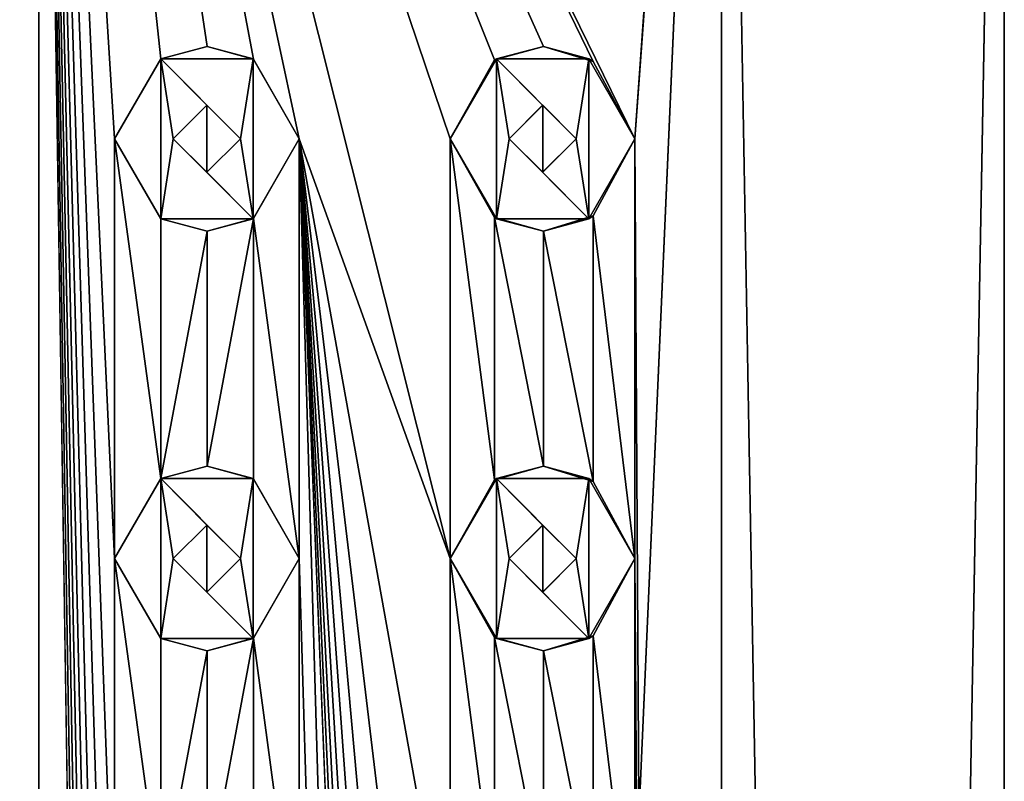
# Model space of a CAD drawing. Header units: millimetres. Extents: x -94 to 254, y 0 to 980.
# Tile 147 of 256: x -83 to -71, y 958 to 967. Entities that reach past the tile are written whole.
import ezdxf

# ---------------------------------------------------------------- set-up
doc = ezdxf.new("R2010")
doc.units = ezdxf.units.MM
doc.header["$LTSCALE"] = 65.185185
for name, color, linetype in [('5029', 7, 'CONTINUOUS'), ('5030', 7, 'CONTINUOUS'), ('5034', 7, 'CONTINUOUS'), ('5035', 7, 'CONTINUOUS'), ('5036', 7, 'CONTINUOUS'), ('5037', 7, 'CONTINUOUS'), ('5038', 7, 'CONTINUOUS'), ('5039', 7, 'CONTINUOUS'), ('5040', 7, 'CONTINUOUS'), ('5041', 7, 'CONTINUOUS'), ('5042', 7, 'CONTINUOUS'), ('5043', 7, 'CONTINUOUS'), ('5134', 7, 'CONTINUOUS'), ('5135', 7, 'CONTINUOUS'), ('5136', 7, 'CONTINUOUS'), ('5137', 7, 'CONTINUOUS'), ('5138', 7, 'CONTINUOUS'), ('5139', 7, 'CONTINUOUS'), ('5140', 7, 'CONTINUOUS'), ('5141', 7, 'CONTINUOUS'), ('5142', 7, 'CONTINUOUS'), ('5143', 7, 'CONTINUOUS'), ('5347', 7, 'CONTINUOUS'), ('5348', 7, 'CONTINUOUS'), ('5357', 7, 'CONTINUOUS'), ('5358', 7, 'CONTINUOUS')]:
    doc.layers.add(name, color=color, linetype=linetype)

msp = doc.modelspace()

# ---------------------------------------------------------------- linework, layer by layer
at = {"layer": '5029', "color": 7, "linetype": 'CONTINUOUS', "true_color": 0xe0f2ff}
for points in [[(-82.8, 980, 11.5), (-90.932, 980, 8.132), (-83.7, 965.5, 11.465), (-82.8, 980, 11.5)], [(-82.8, 793.5, 11.5), (-82.8, 980, 11.5), (-83.7, 965.5, 11.465), (-82.8, 793.5, 11.5)], [(-82.8, 980, 11.5), (-82.8, 793.5, 11.5), (-81.9, 920.5, 11.465), (-82.8, 980, 11.5)], [(-74.668, 980, 8.132), (-82.8, 980, 11.5), (-75.7, 965.5, 9.047), (-74.668, 980, 8.132)], [(-82.8, 980, 11.5), (-81.9, 965.5, 11.465), (-81.35, 966.453, 11.408), (-82.8, 980, 11.5)], [(-81.9, 965.5, 11.465), (-82.8, 980, 11.5), (-81.9, 960.5, 11.465), (-81.9, 965.5, 11.465)], [(-79.7, 965.5, 11.074), (-82.8, 980, 11.5), (-80.243, 966.449, 11.212), (-79.7, 965.5, 11.074)], [(-82.8, 980, 11.5), (-79.7, 965.5, 11.074), (-77.9, 960.5, 10.404), (-82.8, 980, 11.5)], [(-80.243, 966.449, 11.212), (-82.8, 980, 11.5), (-80.798, 966.6, 11.324), (-80.243, 966.449, 11.212)], [(-80.798, 966.6, 11.324), (-82.8, 980, 11.5), (-81.35, 966.453, 11.408), (-80.798, 966.6, 11.324)], [(-81.9, 960.5, 11.465), (-82.8, 980, 11.5), (-81.9, 955.5, 11.465), (-81.9, 960.5, 11.465)], [(-81.9, 955.5, 11.465), (-82.8, 980, 11.5), (-81.9, 950.5, 11.465), (-81.9, 955.5, 11.465)], [(-81.9, 950.5, 11.465), (-82.8, 980, 11.5), (-81.9, 945.5, 11.465), (-81.9, 950.5, 11.465)], [(-81.9, 945.5, 11.465), (-82.8, 980, 11.5), (-81.9, 940.5, 11.465), (-81.9, 945.5, 11.465)], [(-81.9, 940.5, 11.465), (-82.8, 980, 11.5), (-81.9, 935.5, 11.465), (-81.9, 940.5, 11.465)], [(-81.9, 935.5, 11.465), (-82.8, 980, 11.5), (-81.9, 930.5, 11.465), (-81.9, 935.5, 11.465)], [(-81.9, 930.5, 11.465), (-82.8, 980, 11.5), (-81.9, 925.5, 11.465), (-81.9, 930.5, 11.465)], [(-81.9, 925.5, 11.465), (-82.8, 980, 11.5), (-81.9, 920.5, 11.465), (-81.9, 925.5, 11.465)], [(-82.8, 980, 11.5), (-77.9, 965.5, 10.404), (-77.373, 966.439, 10.139), (-82.8, 980, 11.5)], [(-77.9, 965.5, 10.404), (-82.8, 980, 11.5), (-77.9, 960.5, 10.404), (-77.9, 965.5, 10.404)], [(-75.7, 965.5, 9.047), (-82.8, 980, 11.5), (-76.197, 966.42, 9.416), (-75.7, 965.5, 9.047)], [(-76.197, 966.42, 9.416), (-82.8, 980, 11.5), (-76.791, 966.6, 9.805), (-76.197, 966.42, 9.416)], [(-76.791, 966.6, 9.805), (-82.8, 980, 11.5), (-77.373, 966.439, 10.139), (-76.791, 966.6, 9.805)], [(-74.668, 793.5, 8.132), (-74.668, 980, 8.132), (-75.7, 965.5, 9.047), (-74.668, 793.5, 8.132)], [(-74.668, 793.5, 8.132), (-71.3, 793.5), (-74.668, 980, 8.132), (-74.668, 793.5, 8.132)], [(-74.668, 980, 8.132), (-71.3, 793.5), (-71.3, 980), (-74.668, 980, 8.132)], [(-82.8, 793.5, 11.5), (-85.9, 920.5, 11.074), (-87.7, 965.5, 10.404), (-82.8, 793.5, 11.5)], [(-82.8, 793.5, 11.5), (-87.7, 965.5, 10.404), (-87.7, 960.5, 10.404), (-82.8, 793.5, 11.5)], [(-82.8, 793.5, 11.5), (-83.7, 965.5, 11.465), (-83.7, 960.5, 11.465), (-82.8, 793.5, 11.5)], [(-81.35, 964.547, 11.408), (-81.9, 965.5, 11.465), (-81.35, 961.453, 11.408), (-81.35, 964.547, 11.408)], [(-81.9, 965.5, 11.465), (-81.9, 960.5, 11.465), (-81.35, 961.453, 11.408), (-81.9, 965.5, 11.465)], [(-79.7, 965.5, 11.074), (-80.243, 964.551, 11.212), (-79.7, 960.5, 11.074), (-79.7, 965.5, 11.074)], [(-74.668, 793.5, 8.132), (-79.7, 965.5, 11.074), (-79.7, 960.5, 11.074), (-74.668, 793.5, 8.132)], [(-79.7, 965.5, 11.074), (-74.668, 793.5, 8.132), (-77.9, 920.5, 10.404), (-79.7, 965.5, 11.074)], [(-77.9, 960.5, 10.404), (-79.7, 965.5, 11.074), (-77.9, 955.5, 10.404), (-77.9, 960.5, 10.404)], [(-77.9, 955.5, 10.404), (-79.7, 965.5, 11.074), (-77.9, 950.5, 10.404), (-77.9, 955.5, 10.404)], [(-77.9, 950.5, 10.404), (-79.7, 965.5, 11.074), (-77.9, 945.5, 10.404), (-77.9, 950.5, 10.404)], [(-77.9, 945.5, 10.404), (-79.7, 965.5, 11.074), (-77.9, 940.5, 10.404), (-77.9, 945.5, 10.404)], [(-77.9, 940.5, 10.404), (-79.7, 965.5, 11.074), (-77.9, 935.5, 10.404), (-77.9, 940.5, 10.404)], [(-77.9, 935.5, 10.404), (-79.7, 965.5, 11.074), (-77.9, 930.5, 10.404), (-77.9, 935.5, 10.404)], [(-77.9, 930.5, 10.404), (-79.7, 965.5, 11.074), (-77.9, 925.5, 10.404), (-77.9, 930.5, 10.404)], [(-77.9, 925.5, 10.404), (-79.7, 965.5, 11.074), (-77.9, 920.5, 10.404), (-77.9, 925.5, 10.404)], [(-77.373, 964.561, 10.139), (-77.9, 965.5, 10.404), (-77.373, 961.439, 10.139), (-77.373, 964.561, 10.139)], [(-77.9, 965.5, 10.404), (-77.9, 960.5, 10.404), (-77.373, 961.439, 10.139), (-77.9, 965.5, 10.404)], [(-75.7, 965.5, 9.047), (-76.197, 964.58, 9.415), (-75.7, 960.5, 9.047), (-75.7, 965.5, 9.047)], [(-74.668, 793.5, 8.132), (-75.7, 965.5, 9.047), (-75.7, 960.5, 9.047), (-74.668, 793.5, 8.132)], [(-76.791, 964.4, 9.805), (-77.373, 964.561, 10.139), (-76.791, 961.6, 9.805), (-76.791, 964.4, 9.805)], [(-76.791, 961.6, 9.805), (-77.373, 964.561, 10.139), (-77.373, 961.439, 10.139), (-76.791, 961.6, 9.805)], [(-76.197, 964.58, 9.415), (-76.791, 964.4, 9.805), (-76.197, 961.42, 9.416), (-76.197, 964.58, 9.415)], [(-75.7, 960.5, 9.047), (-76.197, 964.58, 9.415), (-76.197, 961.42, 9.416), (-75.7, 960.5, 9.047)], [(-80.798, 964.4, 11.324), (-81.35, 964.547, 11.408), (-81.35, 961.453, 11.408), (-80.798, 964.4, 11.324)], [(-80.243, 964.551, 11.212), (-80.798, 964.4, 11.324), (-80.798, 961.6, 11.324), (-80.243, 964.551, 11.212)], [(-80.243, 961.449, 11.212), (-80.243, 964.551, 11.212), (-80.798, 961.6, 11.324), (-80.243, 961.449, 11.212)], [(-79.7, 960.5, 11.074), (-80.243, 964.551, 11.212), (-80.243, 961.449, 11.212), (-79.7, 960.5, 11.074)], [(-80.798, 961.6, 11.324), (-80.798, 964.4, 11.324), (-81.35, 961.453, 11.408), (-80.798, 961.6, 11.324)], [(-76.197, 961.42, 9.416), (-76.791, 964.4, 9.805), (-76.791, 961.6, 9.805), (-76.197, 961.42, 9.416)], [(-82.8, 793.5, 11.5), (-87.7, 960.5, 10.404), (-87.7, 955.5, 10.404), (-82.8, 793.5, 11.5)], [(-82.8, 793.5, 11.5), (-83.7, 960.5, 11.465), (-83.7, 955.5, 11.465), (-82.8, 793.5, 11.5)], [(-81.35, 959.547, 11.408), (-81.9, 960.5, 11.465), (-81.35, 956.453, 11.408), (-81.35, 959.547, 11.408)], [(-81.9, 960.5, 11.465), (-81.9, 955.5, 11.465), (-81.35, 956.453, 11.408), (-81.9, 960.5, 11.465)], [(-79.7, 960.5, 11.074), (-80.243, 959.551, 11.212), (-79.7, 955.5, 11.074), (-79.7, 960.5, 11.074)], [(-74.668, 793.5, 8.132), (-79.7, 960.5, 11.074), (-79.7, 955.5, 11.074), (-74.668, 793.5, 8.132)], [(-77.373, 959.561, 10.139), (-77.9, 960.5, 10.404), (-77.373, 956.439, 10.139), (-77.373, 959.561, 10.139)], [(-77.9, 960.5, 10.404), (-77.9, 955.5, 10.404), (-77.373, 956.439, 10.139), (-77.9, 960.5, 10.404)], [(-75.7, 960.5, 9.047), (-76.197, 959.58, 9.415), (-75.7, 955.5, 9.047), (-75.7, 960.5, 9.047)], [(-74.668, 793.5, 8.132), (-75.7, 960.5, 9.047), (-75.7, 955.5, 9.047), (-74.668, 793.5, 8.132)], [(-80.798, 959.4, 11.324), (-81.35, 959.547, 11.408), (-81.35, 956.453, 11.408), (-80.798, 959.4, 11.324)], [(-80.243, 959.551, 11.212), (-80.798, 959.4, 11.324), (-80.798, 956.6, 11.324), (-80.243, 959.551, 11.212)], [(-80.243, 956.449, 11.212), (-80.243, 959.551, 11.212), (-80.798, 956.6, 11.324), (-80.243, 956.449, 11.212)], [(-79.7, 955.5, 11.074), (-80.243, 959.551, 11.212), (-80.243, 956.449, 11.212), (-79.7, 955.5, 11.074)], [(-76.791, 959.4, 9.805), (-77.373, 959.561, 10.139), (-76.791, 956.6, 9.805), (-76.791, 959.4, 9.805)], [(-76.791, 956.6, 9.805), (-77.373, 959.561, 10.139), (-77.373, 956.439, 10.139), (-76.791, 956.6, 9.805)], [(-76.197, 959.58, 9.415), (-76.791, 959.4, 9.805), (-76.197, 956.42, 9.416), (-76.197, 959.58, 9.415)], [(-75.7, 955.5, 9.047), (-76.197, 959.58, 9.415), (-76.197, 956.42, 9.416), (-75.7, 955.5, 9.047)], [(-80.798, 956.6, 11.324), (-80.798, 959.4, 11.324), (-81.35, 956.453, 11.408), (-80.798, 956.6, 11.324)], [(-76.197, 956.42, 9.416), (-76.791, 959.4, 9.805), (-76.791, 956.6, 9.805), (-76.197, 956.42, 9.416)]]:
    msp.add_3dface(points, dxfattribs=at)
at = {"layer": '5030', "color": 7, "linetype": 'CONTINUOUS', "true_color": 0xe0f2ff}
for points in [[(-82.8, 793.5, -11.5), (-90.932, 793.5, -8.132), (-82.8, 980, -11.5), (-82.8, 793.5, -11.5)], [(-82.8, 980, -11.5), (-90.932, 793.5, -8.132), (-90.932, 980, -8.132), (-82.8, 980, -11.5)], [(-74.668, 793.5, -8.132), (-82.8, 793.5, -11.5), (-74.668, 980, -8.132), (-74.668, 793.5, -8.132)], [(-74.668, 980, -8.132), (-82.8, 793.5, -11.5), (-82.8, 980, -11.5), (-74.668, 980, -8.132)], [(-71.3, 793.5), (-74.668, 793.5, -8.132), (-71.3, 980), (-71.3, 793.5)], [(-71.3, 980), (-74.668, 793.5, -8.132), (-74.668, 980, -8.132), (-71.3, 980)]]:
    msp.add_3dface(points, dxfattribs=at)
at = {"layer": '5034', "color": 7, "linetype": 'CONTINUOUS', "true_color": 0xe0f2ff}
for points in [[(-81.35, 966.453, 12.5), (-81.9, 965.5, 12.5), (-81.35, 964.547, 12.5), (-81.35, 966.453, 12.5)], [(-80.25, 966.453, 12.5), (-81.35, 966.453, 12.5), (-80.4, 965.5, 12.5), (-80.25, 966.453, 12.5)], [(-81.35, 966.453, 12.5), (-81.35, 964.547, 12.5), (-81.2, 965.5, 12.5), (-81.35, 966.453, 12.5)], [(-81.35, 966.453, 12.5), (-81.2, 965.5, 12.5), (-80.8, 965.9, 12.5), (-81.35, 966.453, 12.5)], [(-80.4, 965.5, 12.5), (-81.35, 966.453, 12.5), (-80.8, 965.9, 12.5), (-80.4, 965.5, 12.5)], [(-80.25, 964.547, 12.5), (-80.25, 966.453, 12.5), (-80.4, 965.5, 12.5), (-80.25, 964.547, 12.5)], [(-79.7, 965.5, 12.5), (-80.25, 966.453, 12.5), (-80.25, 964.547, 12.5), (-79.7, 965.5, 12.5)], [(-81.35, 964.547, 12.5), (-80.25, 964.547, 12.5), (-81.2, 965.5, 12.5), (-81.35, 964.547, 12.5)], [(-81.2, 965.5, 12.5), (-80.25, 964.547, 12.5), (-80.8, 965.1, 12.5), (-81.2, 965.5, 12.5)], [(-80.8, 965.1, 12.5), (-80.25, 964.547, 12.5), (-80.4, 965.5, 12.5), (-80.8, 965.1, 12.5)]]:
    msp.add_3dface(points, dxfattribs=at)
at = {"layer": '5035', "color": 7, "linetype": 'CONTINUOUS', "true_color": 0xe0f2ff}
for points in [[(-81.9, 965.5, 11.465), (-81.35, 964.547, 11.408), (-81.9, 965.5, 12.5), (-81.9, 965.5, 11.465)], [(-81.9, 965.5, 12.5), (-81.35, 964.547, 11.408), (-81.35, 964.547, 12.5), (-81.9, 965.5, 12.5)], [(-80.243, 964.551, 11.212), (-79.7, 965.5, 11.074), (-80.25, 964.547, 12.5), (-80.243, 964.551, 11.212)], [(-79.7, 965.5, 11.074), (-79.7, 965.5, 12.5), (-80.25, 964.547, 12.5), (-79.7, 965.5, 11.074)], [(-81.35, 964.547, 11.408), (-80.798, 964.4, 11.324), (-81.35, 964.547, 12.5), (-81.35, 964.547, 11.408)], [(-80.798, 964.4, 11.324), (-80.25, 964.547, 12.5), (-81.35, 964.547, 12.5), (-80.798, 964.4, 11.324)], [(-80.798, 964.4, 11.324), (-80.243, 964.551, 11.212), (-80.25, 964.547, 12.5), (-80.798, 964.4, 11.324)]]:
    msp.add_3dface(points, dxfattribs=at)
at = {"layer": '5036', "color": 7, "linetype": 'CONTINUOUS', "true_color": 0xe0f2ff}
for points in [[(-80.798, 966.6, 11.324), (-81.35, 966.453, 11.408), (-80.25, 966.453, 12.5), (-80.798, 966.6, 11.324)], [(-80.243, 966.449, 11.212), (-80.798, 966.6, 11.324), (-80.25, 966.453, 12.5), (-80.243, 966.449, 11.212)], [(-81.35, 966.453, 11.408), (-81.9, 965.5, 11.465), (-81.35, 966.453, 12.5), (-81.35, 966.453, 11.408)], [(-81.9, 965.5, 11.465), (-81.9, 965.5, 12.5), (-81.35, 966.453, 12.5), (-81.9, 965.5, 11.465)], [(-81.35, 966.453, 11.408), (-81.35, 966.453, 12.5), (-80.25, 966.453, 12.5), (-81.35, 966.453, 11.408)], [(-80.243, 966.449, 11.212), (-80.25, 966.453, 12.5), (-79.7, 965.5, 12.5), (-80.243, 966.449, 11.212)], [(-79.7, 965.5, 11.074), (-80.243, 966.449, 11.212), (-79.7, 965.5, 12.5), (-79.7, 965.5, 11.074)]]:
    msp.add_3dface(points, dxfattribs=at)
at = {"layer": '5037', "color": 7, "linetype": 'CONTINUOUS', "true_color": 0xe0f2ff}
for points in [[(-80.8, 965.9, 12.5), (-81.2, 965.5, 12.5), (-80.8, 965.9, 11.325), (-80.8, 965.9, 12.5)], [(-81.2, 965.5, 12.5), (-81.2, 965.5, 11.388), (-80.8, 965.9, 11.325), (-81.2, 965.5, 12.5)], [(-80.4, 965.5, 12.5), (-80.8, 965.9, 12.5), (-80.4, 965.5, 11.247), (-80.4, 965.5, 12.5)], [(-80.4, 965.5, 11.247), (-80.8, 965.9, 12.5), (-80.8, 965.9, 11.325), (-80.4, 965.5, 11.247)]]:
    msp.add_3dface(points, dxfattribs=at)
at = {"layer": '5038', "color": 7, "linetype": 'CONTINUOUS', "true_color": 0xe0f2ff}
for points in [[(-81.2, 965.5, 12.5), (-80.8, 965.1, 12.5), (-81.2, 965.5, 11.388), (-81.2, 965.5, 12.5)], [(-81.2, 965.5, 11.388), (-80.8, 965.1, 12.5), (-80.8, 965.1, 11.325), (-81.2, 965.5, 11.388)], [(-80.8, 965.1, 12.5), (-80.4, 965.5, 12.5), (-80.8, 965.1, 11.325), (-80.8, 965.1, 12.5)], [(-80.4, 965.5, 12.5), (-80.4, 965.5, 11.247), (-80.8, 965.1, 11.325), (-80.4, 965.5, 12.5)]]:
    msp.add_3dface(points, dxfattribs=at)
at = {"layer": '5039', "color": 7, "linetype": 'CONTINUOUS', "true_color": 0xe0f2ff}
for points in [[(-81.35, 961.453, 12.5), (-81.9, 960.5, 12.5), (-81.35, 959.547, 12.5), (-81.35, 961.453, 12.5)], [(-80.25, 961.453, 12.5), (-81.35, 961.453, 12.5), (-80.4, 960.5, 12.5), (-80.25, 961.453, 12.5)], [(-81.35, 961.453, 12.5), (-81.35, 959.547, 12.5), (-81.2, 960.5, 12.5), (-81.35, 961.453, 12.5)], [(-81.35, 961.453, 12.5), (-81.2, 960.5, 12.5), (-80.8, 960.9, 12.5), (-81.35, 961.453, 12.5)], [(-80.4, 960.5, 12.5), (-81.35, 961.453, 12.5), (-80.8, 960.9, 12.5), (-80.4, 960.5, 12.5)], [(-80.25, 959.547, 12.5), (-80.25, 961.453, 12.5), (-80.4, 960.5, 12.5), (-80.25, 959.547, 12.5)], [(-79.7, 960.5, 12.5), (-80.25, 961.453, 12.5), (-80.25, 959.547, 12.5), (-79.7, 960.5, 12.5)], [(-81.35, 959.547, 12.5), (-80.25, 959.547, 12.5), (-81.2, 960.5, 12.5), (-81.35, 959.547, 12.5)], [(-81.2, 960.5, 12.5), (-80.25, 959.547, 12.5), (-80.8, 960.1, 12.5), (-81.2, 960.5, 12.5)], [(-80.8, 960.1, 12.5), (-80.25, 959.547, 12.5), (-80.4, 960.5, 12.5), (-80.8, 960.1, 12.5)]]:
    msp.add_3dface(points, dxfattribs=at)
at = {"layer": '5040', "color": 7, "linetype": 'CONTINUOUS', "true_color": 0xe0f2ff}
for points in [[(-81.9, 960.5, 11.465), (-81.35, 959.547, 11.408), (-81.9, 960.5, 12.5), (-81.9, 960.5, 11.465)], [(-81.9, 960.5, 12.5), (-81.35, 959.547, 11.408), (-81.35, 959.547, 12.5), (-81.9, 960.5, 12.5)], [(-80.243, 959.551, 11.212), (-79.7, 960.5, 11.074), (-80.25, 959.547, 12.5), (-80.243, 959.551, 11.212)], [(-79.7, 960.5, 11.074), (-79.7, 960.5, 12.5), (-80.25, 959.547, 12.5), (-79.7, 960.5, 11.074)], [(-81.35, 959.547, 11.408), (-80.798, 959.4, 11.324), (-81.35, 959.547, 12.5), (-81.35, 959.547, 11.408)], [(-80.798, 959.4, 11.324), (-80.25, 959.547, 12.5), (-81.35, 959.547, 12.5), (-80.798, 959.4, 11.324)], [(-80.798, 959.4, 11.324), (-80.243, 959.551, 11.212), (-80.25, 959.547, 12.5), (-80.798, 959.4, 11.324)]]:
    msp.add_3dface(points, dxfattribs=at)
at = {"layer": '5041', "color": 7, "linetype": 'CONTINUOUS', "true_color": 0xe0f2ff}
for points in [[(-80.798, 961.6, 11.324), (-81.35, 961.453, 11.408), (-80.25, 961.453, 12.5), (-80.798, 961.6, 11.324)], [(-80.243, 961.449, 11.212), (-80.798, 961.6, 11.324), (-80.25, 961.453, 12.5), (-80.243, 961.449, 11.212)], [(-81.35, 961.453, 11.408), (-81.9, 960.5, 11.465), (-81.35, 961.453, 12.5), (-81.35, 961.453, 11.408)], [(-81.9, 960.5, 11.465), (-81.9, 960.5, 12.5), (-81.35, 961.453, 12.5), (-81.9, 960.5, 11.465)], [(-81.35, 961.453, 11.408), (-81.35, 961.453, 12.5), (-80.25, 961.453, 12.5), (-81.35, 961.453, 11.408)], [(-80.243, 961.449, 11.212), (-80.25, 961.453, 12.5), (-79.7, 960.5, 12.5), (-80.243, 961.449, 11.212)], [(-79.7, 960.5, 11.074), (-80.243, 961.449, 11.212), (-79.7, 960.5, 12.5), (-79.7, 960.5, 11.074)]]:
    msp.add_3dface(points, dxfattribs=at)
at = {"layer": '5042', "color": 7, "linetype": 'CONTINUOUS', "true_color": 0xe0f2ff}
for points in [[(-80.8, 960.9, 12.5), (-81.2, 960.5, 12.5), (-80.8, 960.9, 11.325), (-80.8, 960.9, 12.5)], [(-81.2, 960.5, 12.5), (-81.2, 960.5, 11.388), (-80.8, 960.9, 11.325), (-81.2, 960.5, 12.5)], [(-80.4, 960.5, 12.5), (-80.8, 960.9, 12.5), (-80.4, 960.5, 11.247), (-80.4, 960.5, 12.5)], [(-80.4, 960.5, 11.247), (-80.8, 960.9, 12.5), (-80.8, 960.9, 11.325), (-80.4, 960.5, 11.247)]]:
    msp.add_3dface(points, dxfattribs=at)
at = {"layer": '5043', "color": 7, "linetype": 'CONTINUOUS', "true_color": 0xe0f2ff}
for points in [[(-81.2, 960.5, 12.5), (-80.8, 960.1, 12.5), (-81.2, 960.5, 11.388), (-81.2, 960.5, 12.5)], [(-81.2, 960.5, 11.388), (-80.8, 960.1, 12.5), (-80.8, 960.1, 11.325), (-81.2, 960.5, 11.388)], [(-80.8, 960.1, 12.5), (-80.4, 960.5, 12.5), (-80.8, 960.1, 11.325), (-80.8, 960.1, 12.5)], [(-80.4, 960.5, 12.5), (-80.4, 960.5, 11.247), (-80.8, 960.1, 11.325), (-80.4, 960.5, 12.5)]]:
    msp.add_3dface(points, dxfattribs=at)
at = {"layer": '5134', "color": 7, "linetype": 'CONTINUOUS', "true_color": 0xe0f2ff}
for points in [[(-77.35, 966.453, 11), (-77.9, 965.5, 11), (-77.35, 964.547, 11), (-77.35, 966.453, 11)], [(-76.25, 966.453, 11), (-77.35, 966.453, 11), (-76.4, 965.5, 11), (-76.25, 966.453, 11)], [(-77.35, 966.453, 11), (-77.35, 964.547, 11), (-77.2, 965.5, 11), (-77.35, 966.453, 11)], [(-77.35, 966.453, 11), (-77.2, 965.5, 11), (-76.8, 965.9, 11), (-77.35, 966.453, 11)], [(-76.4, 965.5, 11), (-77.35, 966.453, 11), (-76.8, 965.9, 11), (-76.4, 965.5, 11)], [(-76.25, 964.547, 11), (-76.25, 966.453, 11), (-76.4, 965.5, 11), (-76.25, 964.547, 11)], [(-75.7, 965.5, 11), (-76.25, 966.453, 11), (-76.25, 964.547, 11), (-75.7, 965.5, 11)], [(-77.35, 964.547, 11), (-76.25, 964.547, 11), (-77.2, 965.5, 11), (-77.35, 964.547, 11)], [(-77.2, 965.5, 11), (-76.25, 964.547, 11), (-76.8, 965.1, 11), (-77.2, 965.5, 11)], [(-76.8, 965.1, 11), (-76.25, 964.547, 11), (-76.4, 965.5, 11), (-76.8, 965.1, 11)]]:
    msp.add_3dface(points, dxfattribs=at)
at = {"layer": '5135', "color": 7, "linetype": 'CONTINUOUS', "true_color": 0xe0f2ff}
for points in [[(-77.9, 965.5, 10.404), (-77.373, 964.561, 10.139), (-77.9, 965.5, 11), (-77.9, 965.5, 10.404)], [(-77.9, 965.5, 11), (-77.373, 964.561, 10.139), (-77.35, 964.547, 11), (-77.9, 965.5, 11)], [(-76.197, 964.58, 9.415), (-75.7, 965.5, 9.047), (-76.25, 964.547, 11), (-76.197, 964.58, 9.415)], [(-75.7, 965.5, 9.047), (-75.7, 965.5, 11), (-76.25, 964.547, 11), (-75.7, 965.5, 9.047)], [(-77.373, 964.561, 10.139), (-76.791, 964.4, 9.805), (-77.35, 964.547, 11), (-77.373, 964.561, 10.139)], [(-76.791, 964.4, 9.805), (-76.197, 964.58, 9.415), (-76.25, 964.547, 11), (-76.791, 964.4, 9.805)], [(-76.791, 964.4, 9.805), (-76.25, 964.547, 11), (-77.35, 964.547, 11), (-76.791, 964.4, 9.805)]]:
    msp.add_3dface(points, dxfattribs=at)
at = {"layer": '5136', "color": 7, "linetype": 'CONTINUOUS', "true_color": 0xe0f2ff}
for points in [[(-76.791, 966.6, 9.805), (-77.373, 966.439, 10.139), (-77.35, 966.453, 11), (-76.791, 966.6, 9.805)], [(-76.791, 966.6, 9.805), (-77.35, 966.453, 11), (-76.25, 966.453, 11), (-76.791, 966.6, 9.805)], [(-76.197, 966.42, 9.416), (-76.791, 966.6, 9.805), (-76.25, 966.453, 11), (-76.197, 966.42, 9.416)], [(-77.373, 966.439, 10.139), (-77.9, 965.5, 10.404), (-77.35, 966.453, 11), (-77.373, 966.439, 10.139)], [(-77.9, 965.5, 10.404), (-77.9, 965.5, 11), (-77.35, 966.453, 11), (-77.9, 965.5, 10.404)], [(-76.197, 966.42, 9.416), (-76.25, 966.453, 11), (-75.7, 965.5, 11), (-76.197, 966.42, 9.416)], [(-75.7, 965.5, 9.047), (-76.197, 966.42, 9.416), (-75.7, 965.5, 11), (-75.7, 965.5, 9.047)]]:
    msp.add_3dface(points, dxfattribs=at)
at = {"layer": '5137', "color": 7, "linetype": 'CONTINUOUS', "true_color": 0xe0f2ff}
for points in [[(-76.8, 965.9, 11), (-77.2, 965.5, 11), (-76.799, 965.9, 9.81), (-76.8, 965.9, 11)], [(-77.2, 965.5, 11), (-77.2, 965.5, 10.044), (-76.799, 965.9, 9.81), (-77.2, 965.5, 11)], [(-76.4, 965.5, 11), (-76.8, 965.9, 11), (-76.4, 965.5, 9.555), (-76.4, 965.5, 11)], [(-76.4, 965.5, 9.555), (-76.8, 965.9, 11), (-76.799, 965.9, 9.81), (-76.4, 965.5, 9.555)]]:
    msp.add_3dface(points, dxfattribs=at)
at = {"layer": '5138', "color": 7, "linetype": 'CONTINUOUS', "true_color": 0xe0f2ff}
for points in [[(-77.2, 965.5, 11), (-76.8, 965.1, 11), (-77.2, 965.5, 10.044), (-77.2, 965.5, 11)], [(-77.2, 965.5, 10.044), (-76.8, 965.1, 11), (-76.799, 965.1, 9.81), (-77.2, 965.5, 10.044)], [(-76.8, 965.1, 11), (-76.4, 965.5, 11), (-76.799, 965.1, 9.81), (-76.8, 965.1, 11)], [(-76.4, 965.5, 11), (-76.4, 965.5, 9.555), (-76.799, 965.1, 9.81), (-76.4, 965.5, 11)]]:
    msp.add_3dface(points, dxfattribs=at)
at = {"layer": '5139', "color": 7, "linetype": 'CONTINUOUS', "true_color": 0xe0f2ff}
for points in [[(-77.35, 961.453, 11), (-77.9, 960.5, 11), (-77.35, 959.547, 11), (-77.35, 961.453, 11)], [(-76.25, 961.453, 11), (-77.35, 961.453, 11), (-76.4, 960.5, 11), (-76.25, 961.453, 11)], [(-77.35, 961.453, 11), (-77.35, 959.547, 11), (-77.2, 960.5, 11), (-77.35, 961.453, 11)], [(-77.35, 961.453, 11), (-77.2, 960.5, 11), (-76.8, 960.9, 11), (-77.35, 961.453, 11)], [(-76.4, 960.5, 11), (-77.35, 961.453, 11), (-76.8, 960.9, 11), (-76.4, 960.5, 11)], [(-76.25, 959.547, 11), (-76.25, 961.453, 11), (-76.4, 960.5, 11), (-76.25, 959.547, 11)], [(-75.7, 960.5, 11), (-76.25, 961.453, 11), (-76.25, 959.547, 11), (-75.7, 960.5, 11)], [(-77.35, 959.547, 11), (-76.25, 959.547, 11), (-77.2, 960.5, 11), (-77.35, 959.547, 11)], [(-77.2, 960.5, 11), (-76.25, 959.547, 11), (-76.8, 960.1, 11), (-77.2, 960.5, 11)], [(-76.8, 960.1, 11), (-76.25, 959.547, 11), (-76.4, 960.5, 11), (-76.8, 960.1, 11)]]:
    msp.add_3dface(points, dxfattribs=at)
at = {"layer": '5140', "color": 7, "linetype": 'CONTINUOUS', "true_color": 0xe0f2ff}
for points in [[(-77.9, 960.5, 10.404), (-77.373, 959.561, 10.139), (-77.9, 960.5, 11), (-77.9, 960.5, 10.404)], [(-77.9, 960.5, 11), (-77.373, 959.561, 10.139), (-77.35, 959.547, 11), (-77.9, 960.5, 11)], [(-76.197, 959.58, 9.415), (-75.7, 960.5, 9.047), (-76.25, 959.547, 11), (-76.197, 959.58, 9.415)], [(-75.7, 960.5, 9.047), (-75.7, 960.5, 11), (-76.25, 959.547, 11), (-75.7, 960.5, 9.047)], [(-77.373, 959.561, 10.139), (-76.791, 959.4, 9.805), (-77.35, 959.547, 11), (-77.373, 959.561, 10.139)], [(-76.791, 959.4, 9.805), (-76.25, 959.547, 11), (-77.35, 959.547, 11), (-76.791, 959.4, 9.805)], [(-76.791, 959.4, 9.805), (-76.197, 959.58, 9.415), (-76.25, 959.547, 11), (-76.791, 959.4, 9.805)]]:
    msp.add_3dface(points, dxfattribs=at)
at = {"layer": '5141', "color": 7, "linetype": 'CONTINUOUS', "true_color": 0xe0f2ff}
for points in [[(-76.791, 961.6, 9.805), (-77.373, 961.439, 10.139), (-77.35, 961.453, 11), (-76.791, 961.6, 9.805)], [(-76.791, 961.6, 9.805), (-77.35, 961.453, 11), (-76.25, 961.453, 11), (-76.791, 961.6, 9.805)], [(-76.197, 961.42, 9.416), (-76.791, 961.6, 9.805), (-76.25, 961.453, 11), (-76.197, 961.42, 9.416)], [(-77.373, 961.439, 10.139), (-77.9, 960.5, 10.404), (-77.35, 961.453, 11), (-77.373, 961.439, 10.139)], [(-77.9, 960.5, 10.404), (-77.9, 960.5, 11), (-77.35, 961.453, 11), (-77.9, 960.5, 10.404)], [(-76.197, 961.42, 9.416), (-76.25, 961.453, 11), (-75.7, 960.5, 11), (-76.197, 961.42, 9.416)], [(-75.7, 960.5, 9.047), (-76.197, 961.42, 9.416), (-75.7, 960.5, 11), (-75.7, 960.5, 9.047)]]:
    msp.add_3dface(points, dxfattribs=at)
at = {"layer": '5142', "color": 7, "linetype": 'CONTINUOUS', "true_color": 0xe0f2ff}
for points in [[(-76.8, 960.9, 11), (-77.2, 960.5, 11), (-76.799, 960.9, 9.81), (-76.8, 960.9, 11)], [(-77.2, 960.5, 11), (-77.2, 960.5, 10.044), (-76.799, 960.9, 9.81), (-77.2, 960.5, 11)], [(-76.4, 960.5, 11), (-76.8, 960.9, 11), (-76.4, 960.5, 9.555), (-76.4, 960.5, 11)], [(-76.4, 960.5, 9.555), (-76.8, 960.9, 11), (-76.799, 960.9, 9.81), (-76.4, 960.5, 9.555)]]:
    msp.add_3dface(points, dxfattribs=at)
at = {"layer": '5143', "color": 7, "linetype": 'CONTINUOUS', "true_color": 0xe0f2ff}
for points in [[(-77.2, 960.5, 11), (-76.8, 960.1, 11), (-77.2, 960.5, 10.044), (-77.2, 960.5, 11)], [(-77.2, 960.5, 10.044), (-76.8, 960.1, 11), (-76.799, 960.1, 9.81), (-77.2, 960.5, 10.044)], [(-76.8, 960.1, 11), (-76.4, 960.5, 11), (-76.799, 960.1, 9.81), (-76.8, 960.1, 11)], [(-76.4, 960.5, 11), (-76.4, 960.5, 9.555), (-76.799, 960.1, 9.81), (-76.4, 960.5, 11)]]:
    msp.add_3dface(points, dxfattribs=at)
at = {"layer": '5347', "color": 7, "linetype": 'CONTINUOUS', "true_color": 0xe0f2ff}
for points in [[(-80.8, 960.9, 11.325), (-81.2, 960.5, 11.388), (-80.8, 960.1, 11.325), (-80.8, 960.9, 11.325)], [(-80.4, 960.5, 11.247), (-80.8, 960.9, 11.325), (-80.8, 960.1, 11.325), (-80.4, 960.5, 11.247)]]:
    msp.add_3dface(points, dxfattribs=at)
at = {"layer": '5348', "color": 7, "linetype": 'CONTINUOUS', "true_color": 0xe0f2ff}
for points in [[(-80.8, 965.9, 11.325), (-81.2, 965.5, 11.388), (-80.8, 965.1, 11.325), (-80.8, 965.9, 11.325)], [(-80.4, 965.5, 11.247), (-80.8, 965.9, 11.325), (-80.8, 965.1, 11.325), (-80.4, 965.5, 11.247)]]:
    msp.add_3dface(points, dxfattribs=at)
at = {"layer": '5357', "color": 7, "linetype": 'CONTINUOUS', "true_color": 0xe0f2ff}
for points in [[(-76.799, 960.9, 9.81), (-77.2, 960.5, 10.044), (-76.799, 960.1, 9.81), (-76.799, 960.9, 9.81)], [(-76.4, 960.5, 9.555), (-76.799, 960.9, 9.81), (-76.799, 960.1, 9.81), (-76.4, 960.5, 9.555)]]:
    msp.add_3dface(points, dxfattribs=at)
at = {"layer": '5358', "color": 7, "linetype": 'CONTINUOUS', "true_color": 0xe0f2ff}
for points in [[(-76.799, 965.9, 9.81), (-77.2, 965.5, 10.044), (-76.799, 965.1, 9.81), (-76.799, 965.9, 9.81)], [(-76.4, 965.5, 9.555), (-76.799, 965.9, 9.81), (-76.799, 965.1, 9.81), (-76.4, 965.5, 9.555)]]:
    msp.add_3dface(points, dxfattribs=at)

doc.saveas('drawing.dxf')
